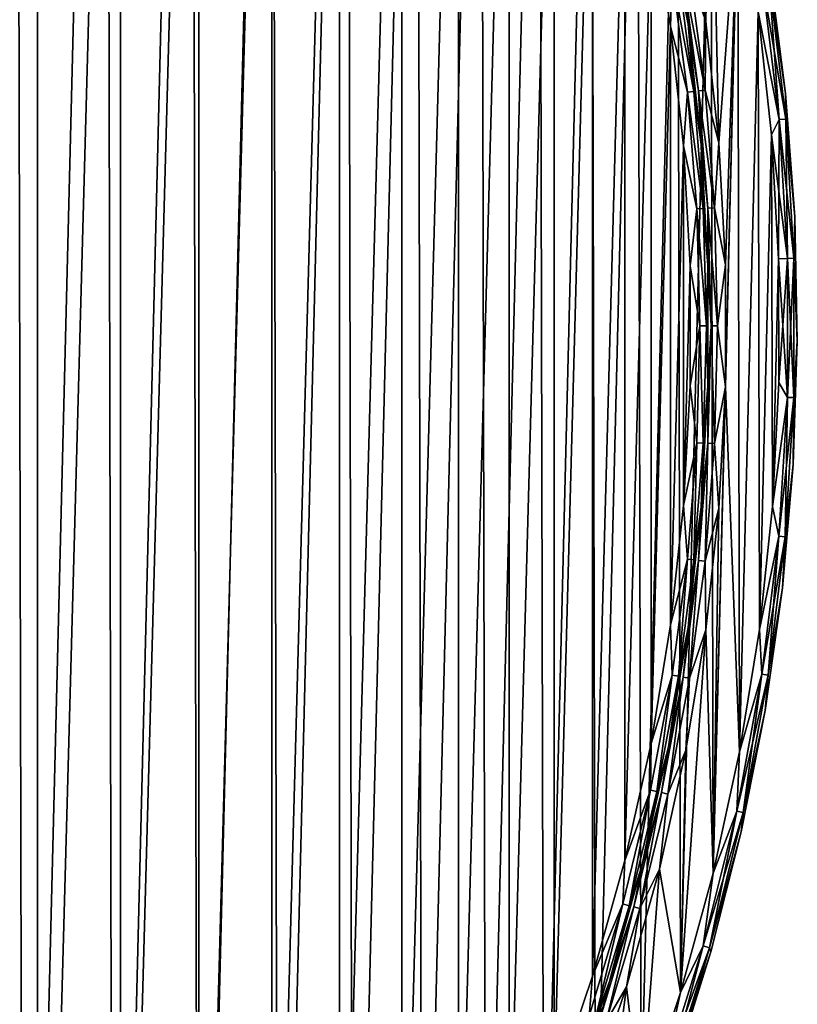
# Model space of a CAD drawing. Header units: millimetres. Extents: x -65 to 65, y -82 to 87.
# Tile 202 of 223: x 43 to 65, y 3 to 31. Entities that reach past the tile are written whole.
import ezdxf

# ---------------------------------------------------------------- set-up
doc = ezdxf.new("R2010")
doc.units = ezdxf.units.MM
doc.header["$LTSCALE"] = 101.851852
for name, color, linetype in [('811', 7, 'CONTINUOUS'), ('812', 7, 'CONTINUOUS'), ('947', 7, 'CONTINUOUS'), ('948', 7, 'CONTINUOUS'), ('949', 7, 'CONTINUOUS'), ('952', 7, 'CONTINUOUS'), ('953', 7, 'CONTINUOUS'), ('967', 7, 'CONTINUOUS'), ('968', 7, 'CONTINUOUS')]:
    doc.layers.add(name, color=color, linetype=linetype)

msp = doc.modelspace()

# ---------------------------------------------------------------- linework, layer by layer
at = {"layer": '811', "linetype": 'CONTINUOUS'}
for points in [[(61.853, 34.465, 75), (62.558, 38.208, 75), (62.414, 31.072, 75), (61.853, 34.465, 75)], [(62.414, 31.072, 75), (62.558, 38.208, 75), (62.789, 27.653, 75), (62.414, 31.072, 75)], [(62.558, 38.208, 75), (63.317, 34.797, 75), (62.789, 27.653, 75), (62.558, 38.208, 75)], [(62.789, 27.653, 75), (63.317, 34.797, 75), (62.977, 24.22, 75), (62.789, 27.653, 75)], [(63.317, 34.797, 75), (63.371, 10.484, 75), (62.977, 20.781, 75), (63.317, 34.797, 75)], [(62.977, 24.22, 75), (63.317, 34.797, 75), (62.977, 20.781, 75), (62.977, 24.22, 75)], [(63.89, 31.351, 75), (63.371, 10.484, 75), (63.317, 34.797, 75), (63.89, 31.351, 75)], [(63.929, 13.933, 75), (63.371, 10.484, 75), (63.89, 31.351, 75), (63.929, 13.933, 75)], [(64.275, 27.878, 75), (63.929, 13.933, 75), (63.89, 31.351, 75), (64.275, 27.878, 75)], [(64.299, 17.407, 75), (63.929, 13.933, 75), (64.275, 27.878, 75), (64.299, 17.407, 75)], [(64.472, 24.39, 75), (64.299, 17.407, 75), (64.275, 27.878, 75), (64.472, 24.39, 75)], [(64.48, 20.896, 75), (64.299, 17.407, 75), (64.472, 24.39, 75), (64.48, 20.896, 75)], [(63.371, 10.484, 75), (62.627, 7.07, 75), (62.977, 20.781, 75), (63.371, 10.484, 75)], [(62.977, 20.781, 75), (62.627, 7.07, 75), (62.789, 17.347, 75), (62.977, 20.781, 75)], [(62.789, 17.347, 75), (62.627, 7.07, 75), (62.414, 13.928, 75), (62.789, 17.347, 75)], [(62.627, 7.07, 75), (61.7, 3.701, 75), (62.414, 13.928, 75), (62.627, 7.07, 75)], [(62.414, 13.928, 75), (61.7, 3.701, 75), (61.853, 10.535, 75), (62.414, 13.928, 75)], [(61.853, 10.535, 75), (61.7, 3.701, 75), (61.108, 7.178, 75), (61.853, 10.535, 75)], [(61.108, 7.178, 75), (60.591, 0.388, 75), (60.181, 3.866, 75), (61.108, 7.178, 75)], [(61.7, 3.701, 75), (60.591, 0.388, 75), (61.108, 7.178, 75), (61.7, 3.701, 75)], [(60.181, 3.866, 75), (59.305, -2.86, 75), (59.075, 0.61, 75), (60.181, 3.866, 75)], [(60.591, 0.388, 75), (59.305, -2.86, 75), (60.181, 3.866, 75), (60.591, 0.388, 75)]]:
    msp.add_3dface(points, dxfattribs=at)
at = {"layer": '812', "linetype": 'CONTINUOUS'}
for points in [[(43.172, -25.421, 87.5), (42.959, 70.612, 87.5), (40.513, -27.689, 87.5), (43.172, -25.421, 87.5)], [(45.501, 68.216, 87.5), (42.959, 70.612, 87.5), (43.172, -25.421, 87.5), (45.501, 68.216, 87.5)], [(45.703, -23.013, 87.5), (45.501, 68.216, 87.5), (43.172, -25.421, 87.5), (45.703, -23.013, 87.5)], [(47.909, 65.685, 87.5), (45.501, 68.216, 87.5), (45.703, -23.013, 87.5), (47.909, 65.685, 87.5)], [(48.101, -20.472, 87.5), (47.909, 65.685, 87.5), (45.703, -23.013, 87.5), (48.101, -20.472, 87.5)], [(50.178, 63.027, 87.5), (47.909, 65.685, 87.5), (48.101, -20.472, 87.5), (50.178, 63.027, 87.5)], [(50.357, -17.804, 87.5), (50.178, 63.027, 87.5), (48.101, -20.472, 87.5), (50.357, -17.804, 87.5)], [(52.298, 60.251, 87.5), (50.178, 63.027, 87.5), (50.357, -17.804, 87.5), (52.298, 60.251, 87.5)], [(52.465, -15.018, 87.5), (52.298, 60.251, 87.5), (50.357, -17.804, 87.5), (52.465, -15.018, 87.5)], [(54.266, 57.364, 87.5), (52.298, 60.251, 87.5), (52.465, -15.018, 87.5), (54.266, 57.364, 87.5)], [(54.42, -12.122, 87.5), (54.266, 57.364, 87.5), (52.465, -15.018, 87.5), (54.42, -12.122, 87.5)], [(56.074, 54.374, 87.5), (54.266, 57.364, 87.5), (54.42, -12.122, 87.5), (56.074, 54.374, 87.5)], [(56.215, -9.125, 87.5), (56.074, 54.374, 87.5), (54.42, -12.122, 87.5), (56.215, -9.125, 87.5)], [(57.718, 51.291, 87.5), (56.074, 54.374, 87.5), (56.215, -9.125, 87.5), (57.718, 51.291, 87.5)], [(57.845, -6.034, 87.5), (57.718, 51.291, 87.5), (56.215, -9.125, 87.5), (57.845, -6.034, 87.5)], [(59.192, 48.123, 87.5), (57.718, 51.291, 87.5), (57.845, -6.034, 87.5), (59.192, 48.123, 87.5)], [(59.305, -2.86, 87.5), (59.192, 48.123, 87.5), (57.845, -6.034, 87.5), (59.305, -2.86, 87.5)], [(60.493, 44.881, 87.5), (59.192, 48.123, 87.5), (59.305, -2.86, 87.5), (60.493, 44.881, 87.5)], [(60.591, 0.388, 87.5), (60.493, 44.881, 87.5), (59.305, -2.86, 87.5), (60.591, 0.388, 87.5)], [(61.616, 41.572, 87.5), (60.493, 44.881, 87.5), (60.591, 0.388, 87.5), (61.616, 41.572, 87.5)], [(61.7, 3.701, 87.5), (61.616, 41.572, 87.5), (60.591, 0.388, 87.5), (61.7, 3.701, 87.5)], [(62.558, 38.208, 87.5), (61.616, 41.572, 87.5), (61.7, 3.701, 87.5), (62.558, 38.208, 87.5)], [(62.627, 7.07, 87.5), (62.558, 38.208, 87.5), (61.7, 3.701, 87.5), (62.627, 7.07, 87.5)], [(63.317, 34.797, 87.5), (62.558, 38.208, 87.5), (62.627, 7.07, 87.5), (63.317, 34.797, 87.5)], [(63.371, 10.484, 87.5), (63.317, 34.797, 87.5), (62.627, 7.07, 87.5), (63.371, 10.484, 87.5)], [(63.89, 31.351, 87.5), (63.317, 34.797, 87.5), (63.371, 10.484, 87.5), (63.89, 31.351, 87.5)], [(63.929, 13.933, 87.5), (63.89, 31.351, 87.5), (63.371, 10.484, 87.5), (63.929, 13.933, 87.5)], [(64.275, 27.878, 87.5), (63.89, 31.351, 87.5), (63.929, 13.933, 87.5), (64.275, 27.878, 87.5)], [(64.299, 17.407, 87.5), (64.275, 27.878, 87.5), (63.929, 13.933, 87.5), (64.299, 17.407, 87.5)], [(64.472, 24.39, 87.5), (64.275, 27.878, 87.5), (64.299, 17.407, 87.5), (64.472, 24.39, 87.5)], [(64.48, 20.896, 87.5), (64.472, 24.39, 87.5), (64.299, 17.407, 87.5), (64.48, 20.896, 87.5)]]:
    msp.add_3dface(points, dxfattribs=at)
at = {"layer": '947', "linetype": 'CONTINUOUS'}
for points in [[(43.567, 66.613, 85), (41.095, -23.925, 85), (41.095, 68.925, 85), (43.567, 66.613, 85)], [(43.567, -21.613, 85), (41.095, -23.925, 85), (43.567, 66.613, 85), (43.567, -21.613, 85)], [(45.909, 64.17, 85), (43.567, -21.613, 85), (43.567, 66.613, 85), (45.909, 64.17, 85)], [(45.909, -19.17, 85), (43.567, -21.613, 85), (45.909, 64.17, 85), (45.909, -19.17, 85)], [(48.114, 61.603, 85), (45.909, -19.17, 85), (45.909, 64.17, 85), (48.114, 61.603, 85)], [(48.114, -16.603, 85), (45.909, -19.17, 85), (48.114, 61.603, 85), (48.114, -16.603, 85)], [(50.176, 58.919, 85), (48.114, -16.603, 85), (48.114, 61.603, 85), (50.176, 58.919, 85)], [(50.176, -13.919, 85), (48.114, -16.603, 85), (50.176, 58.919, 85), (50.176, -13.919, 85)], [(52.089, 56.127, 85), (50.176, -13.919, 85), (50.176, 58.919, 85), (52.089, 56.127, 85)], [(52.089, -11.127, 85), (50.176, -13.919, 85), (52.089, 56.127, 85), (52.089, -11.127, 85)], [(53.846, 53.234, 85), (52.089, -11.127, 85), (52.089, 56.127, 85), (53.846, 53.234, 85)], [(53.846, -8.234, 85), (52.089, -11.127, 85), (53.846, 53.234, 85), (53.846, -8.234, 85)], [(55.443, 50.25, 85), (53.846, -8.234, 85), (53.846, 53.234, 85), (55.443, 50.25, 85)], [(55.443, -5.25, 85), (53.846, -8.234, 85), (55.443, 50.25, 85), (55.443, -5.25, 85)], [(56.875, 47.183, 85), (55.443, -5.25, 85), (55.443, 50.25, 85), (56.875, 47.183, 85)], [(56.875, -2.183, 85), (55.443, -5.25, 85), (56.875, 47.183, 85), (56.875, -2.183, 85)], [(58.137, 44.043, 85), (56.875, -2.183, 85), (56.875, 47.183, 85), (58.137, 44.043, 85)], [(58.137, 0.957, 85), (56.875, -2.183, 85), (58.137, 44.043, 85), (58.137, 0.957, 85)], [(59.226, 40.838, 85), (58.137, 0.957, 85), (58.137, 44.043, 85), (59.226, 40.838, 85)], [(59.226, 4.162, 85), (58.137, 0.957, 85), (59.226, 40.838, 85), (59.226, 4.162, 85)], [(60.138, 37.579, 85), (59.226, 4.162, 85), (59.226, 40.838, 85), (60.138, 37.579, 85)], [(60.138, 7.421, 85), (59.226, 4.162, 85), (60.138, 37.579, 85), (60.138, 7.421, 85)], [(60.872, 34.275, 85), (60.138, 7.421, 85), (60.138, 37.579, 85), (60.872, 34.275, 85)], [(60.872, 10.725, 85), (60.138, 7.421, 85), (60.872, 34.275, 85), (60.872, 10.725, 85)], [(61.423, 30.936, 85), (60.872, 10.725, 85), (60.872, 34.275, 85), (61.423, 30.936, 85)], [(61.423, 14.064, 85), (60.872, 10.725, 85), (61.423, 30.936, 85), (61.423, 14.064, 85)], [(61.792, 27.572, 85), (61.423, 14.064, 85), (61.423, 30.936, 85), (61.792, 27.572, 85)], [(61.792, 17.428, 85), (61.423, 14.064, 85), (61.792, 27.572, 85), (61.792, 17.428, 85)], [(61.977, 24.192, 85), (61.792, 17.428, 85), (61.792, 27.572, 85), (61.977, 24.192, 85)], [(61.977, 20.808, 85), (61.792, 17.428, 85), (61.977, 24.192, 85), (61.977, 20.808, 85)]]:
    msp.add_3dface(points, dxfattribs=at)
at = {"layer": '948', "linetype": 'CONTINUOUS'}
for points in [[(64.225, 32.51, 87), (64.669, 29.048, 87), (64.225, 32.51, 75.5), (64.225, 32.51, 87)], [(64.225, 32.51, 75.5), (64.669, 29.048, 87), (64.669, 29.048, 75.5), (64.225, 32.51, 75.5)], [(64.669, 29.048, 87), (64.928, 25.567, 87), (64.669, 29.048, 75.5), (64.669, 29.048, 87)], [(64.669, 29.048, 75.5), (64.928, 25.567, 87), (64.928, 25.567, 75.5), (64.669, 29.048, 75.5)], [(64.928, 25.567, 87), (64.999, 22.078, 87), (64.928, 25.567, 75.5), (64.928, 25.567, 87)], [(64.928, 25.567, 75.5), (64.999, 22.078, 87), (64.999, 22.078, 75.5), (64.928, 25.567, 75.5)], [(64.999, 22.078, 87), (64.882, 18.589, 87), (64.999, 22.078, 75.5), (64.999, 22.078, 87)], [(64.999, 22.078, 75.5), (64.882, 18.589, 87), (64.882, 18.589, 75.5), (64.999, 22.078, 75.5)], [(64.882, 18.589, 87), (64.579, 15.112, 87), (64.882, 18.589, 75.5), (64.882, 18.589, 87)], [(64.882, 18.589, 75.5), (64.579, 15.112, 87), (64.579, 15.112, 75.5), (64.882, 18.589, 75.5)], [(64.579, 15.112, 87), (64.089, 11.656, 87), (64.579, 15.112, 75.5), (64.579, 15.112, 87)], [(64.579, 15.112, 75.5), (64.089, 11.656, 87), (64.089, 11.656, 75.5), (64.579, 15.112, 75.5)], [(64.089, 11.656, 87), (63.415, 8.232, 87), (64.089, 11.656, 75.5), (64.089, 11.656, 87)], [(64.089, 11.656, 75.5), (63.415, 8.232, 87), (63.415, 8.232, 75.5), (64.089, 11.656, 75.5)], [(63.415, 8.232, 87), (62.557, 4.848, 87), (63.415, 8.232, 75.5), (63.415, 8.232, 87)], [(63.415, 8.232, 75.5), (62.557, 4.848, 87), (62.557, 4.848, 75.5), (63.415, 8.232, 75.5)], [(62.557, 4.848, 87), (61.52, 1.516, 87), (62.557, 4.848, 75.5), (62.557, 4.848, 87)], [(62.557, 4.848, 75.5), (61.52, 1.516, 87), (61.52, 1.516, 75.5), (62.557, 4.848, 75.5)]]:
    msp.add_3dface(points, dxfattribs=at)
at = {"layer": '949', "linetype": 'CONTINUOUS'}
for points in [[(61.919, 31.004, 84.5), (61.362, 34.37, 84.5), (61.919, 31.004, 75.5), (61.919, 31.004, 84.5)], [(61.919, 31.004, 75.5), (61.362, 34.37, 84.5), (61.362, 34.37, 75.5), (61.919, 31.004, 75.5)], [(62.291, 27.613, 84.5), (61.919, 31.004, 84.5), (62.291, 27.613, 75.5), (62.291, 27.613, 84.5)], [(62.291, 27.613, 75.5), (61.919, 31.004, 84.5), (61.919, 31.004, 75.5), (62.291, 27.613, 75.5)], [(62.477, 24.206, 84.5), (62.291, 27.613, 84.5), (62.477, 24.206, 75.5), (62.477, 24.206, 84.5)], [(62.477, 24.206, 75.5), (62.291, 27.613, 84.5), (62.291, 27.613, 75.5), (62.477, 24.206, 75.5)], [(62.477, 20.794, 84.5), (62.477, 24.206, 84.5), (62.477, 20.794, 75.5), (62.477, 20.794, 84.5)], [(62.477, 20.794, 75.5), (62.477, 24.206, 84.5), (62.477, 24.206, 75.5), (62.477, 20.794, 75.5)], [(62.291, 17.387, 84.5), (62.477, 20.794, 84.5), (62.291, 17.387, 75.5), (62.291, 17.387, 84.5)], [(62.291, 17.387, 75.5), (62.477, 20.794, 84.5), (62.477, 20.794, 75.5), (62.291, 17.387, 75.5)], [(61.919, 13.996, 84.5), (62.291, 17.387, 84.5), (61.919, 13.996, 75.5), (61.919, 13.996, 84.5)], [(61.919, 13.996, 75.5), (62.291, 17.387, 84.5), (62.291, 17.387, 75.5), (61.919, 13.996, 75.5)], [(61.362, 10.63, 84.5), (61.919, 13.996, 84.5), (61.362, 10.63, 75.5), (61.362, 10.63, 84.5)], [(61.362, 10.63, 75.5), (61.919, 13.996, 84.5), (61.919, 13.996, 75.5), (61.362, 10.63, 75.5)], [(60.623, 7.299, 84.5), (61.362, 10.63, 84.5), (60.623, 7.299, 75.5), (60.623, 7.299, 84.5)], [(60.623, 7.299, 75.5), (61.362, 10.63, 84.5), (61.362, 10.63, 75.5), (60.623, 7.299, 75.5)], [(59.703, 4.014, 84.5), (60.623, 7.299, 84.5), (59.703, 4.014, 75.5), (59.703, 4.014, 84.5)], [(59.703, 4.014, 75.5), (60.623, 7.299, 84.5), (60.623, 7.299, 75.5), (59.703, 4.014, 75.5)], [(58.606, 0.783, 84.5), (59.703, 4.014, 84.5), (58.606, 0.783, 75.5), (58.606, 0.783, 84.5)], [(58.606, 0.783, 75.5), (59.703, 4.014, 84.5), (59.703, 4.014, 75.5), (58.606, 0.783, 75.5)]]:
    msp.add_3dface(points, dxfattribs=at)
at = {"layer": '952', "linetype": 'CONTINUOUS'}
for points in [[(64.669, 29.048, 87), (64.225, 32.51, 87), (64.2, 32.229, 87.25), (64.669, 29.048, 87)], [(64.019, 32.202, 87.433), (63.89, 31.351, 87.5), (64.489, 28.31, 87.433), (64.019, 32.202, 87.433)], [(64.019, 32.202, 87.433), (64.489, 28.31, 87.433), (64.2, 32.229, 87.25), (64.019, 32.202, 87.433)], [(64.669, 29.048, 87), (64.2, 32.229, 87.25), (64.671, 28.327, 87.25), (64.669, 29.048, 87)], [(64.2, 32.229, 87.25), (64.489, 28.31, 87.433), (64.671, 28.327, 87.25), (64.2, 32.229, 87.25)], [(63.89, 31.351, 87.5), (64.275, 27.878, 87.5), (64.489, 28.31, 87.433), (63.89, 31.351, 87.5)], [(64.928, 25.567, 87), (64.669, 29.048, 87), (64.671, 28.327, 87.25), (64.928, 25.567, 87)], [(64.489, 28.31, 87.433), (64.722, 24.397, 87.433), (64.671, 28.327, 87.25), (64.489, 28.31, 87.433)], [(64.928, 25.567, 87), (64.671, 28.327, 87.25), (64.905, 24.403, 87.25), (64.928, 25.567, 87)], [(64.671, 28.327, 87.25), (64.722, 24.397, 87.433), (64.905, 24.403, 87.25), (64.671, 28.327, 87.25)], [(64.275, 27.878, 87.5), (64.472, 24.39, 87.5), (64.489, 28.31, 87.433), (64.275, 27.878, 87.5)], [(64.489, 28.31, 87.433), (64.472, 24.39, 87.5), (64.722, 24.397, 87.433), (64.489, 28.31, 87.433)], [(64.999, 22.078, 87), (64.928, 25.567, 87), (64.905, 24.403, 87.25), (64.999, 22.078, 87)], [(64.472, 24.39, 87.5), (64.48, 20.896, 87.5), (64.722, 24.397, 87.433), (64.472, 24.39, 87.5)], [(64.722, 24.397, 87.433), (64.48, 20.896, 87.5), (64.718, 20.477, 87.433), (64.722, 24.397, 87.433)], [(64.722, 24.397, 87.433), (64.718, 20.477, 87.433), (64.905, 24.403, 87.25), (64.722, 24.397, 87.433)], [(64.905, 24.403, 87.25), (64.718, 20.477, 87.433), (64.901, 20.472, 87.25), (64.905, 24.403, 87.25)], [(64.999, 22.078, 87), (64.905, 24.403, 87.25), (64.901, 20.472, 87.25), (64.999, 22.078, 87)], [(64.882, 18.589, 87), (64.999, 22.078, 87), (64.901, 20.472, 87.25), (64.882, 18.589, 87)], [(64.48, 20.896, 87.5), (64.299, 17.407, 87.5), (64.718, 20.477, 87.433), (64.48, 20.896, 87.5)], [(64.718, 20.477, 87.433), (64.299, 17.407, 87.5), (64.477, 16.565, 87.433), (64.718, 20.477, 87.433)], [(64.718, 20.477, 87.433), (64.477, 16.565, 87.433), (64.901, 20.472, 87.25), (64.718, 20.477, 87.433)], [(64.901, 20.472, 87.25), (64.477, 16.565, 87.433), (64.66, 16.548, 87.25), (64.901, 20.472, 87.25)], [(64.882, 18.589, 87), (64.901, 20.472, 87.25), (64.66, 16.548, 87.25), (64.882, 18.589, 87)], [(64.579, 15.112, 87), (64.882, 18.589, 87), (64.66, 16.548, 87.25), (64.579, 15.112, 87)], [(64.299, 17.407, 87.5), (63.929, 13.933, 87.5), (64.477, 16.565, 87.433), (64.299, 17.407, 87.5)], [(64.477, 16.565, 87.433), (63.929, 13.933, 87.5), (64, 12.674, 87.433), (64.477, 16.565, 87.433)], [(64.477, 16.565, 87.433), (64, 12.674, 87.433), (64.66, 16.548, 87.25), (64.477, 16.565, 87.433)], [(64.66, 16.548, 87.25), (64, 12.674, 87.433), (64.181, 12.646, 87.25), (64.66, 16.548, 87.25)], [(64.579, 15.112, 87), (64.66, 16.548, 87.25), (64.181, 12.646, 87.25), (64.579, 15.112, 87)], [(64.089, 11.656, 87), (64.579, 15.112, 87), (64.181, 12.646, 87.25), (64.089, 11.656, 87)], [(63.929, 13.933, 87.5), (63.371, 10.484, 87.5), (64, 12.674, 87.433), (63.929, 13.933, 87.5)], [(64, 12.674, 87.433), (63.371, 10.484, 87.5), (63.288, 8.819, 87.433), (64, 12.674, 87.433)], [(64, 12.674, 87.433), (63.288, 8.819, 87.433), (64.181, 12.646, 87.25), (64, 12.674, 87.433)], [(64.181, 12.646, 87.25), (63.288, 8.819, 87.433), (63.467, 8.781, 87.25), (64.181, 12.646, 87.25)], [(64.089, 11.656, 87), (64.181, 12.646, 87.25), (63.467, 8.781, 87.25), (64.089, 11.656, 87)], [(63.415, 8.232, 87), (64.089, 11.656, 87), (63.467, 8.781, 87.25), (63.415, 8.232, 87)], [(63.371, 10.484, 87.5), (62.627, 7.07, 87.5), (63.288, 8.819, 87.433), (63.371, 10.484, 87.5)], [(63.288, 8.819, 87.433), (62.627, 7.07, 87.5), (62.344, 5.015, 87.433), (63.288, 8.819, 87.433)], [(63.288, 8.819, 87.433), (62.344, 5.015, 87.433), (63.467, 8.781, 87.25), (63.288, 8.819, 87.433)], [(63.467, 8.781, 87.25), (62.344, 5.015, 87.433), (62.521, 4.965, 87.25), (63.467, 8.781, 87.25)], [(63.415, 8.232, 87), (63.467, 8.781, 87.25), (62.521, 4.965, 87.25), (63.415, 8.232, 87)], [(62.557, 4.848, 87), (63.415, 8.232, 87), (62.521, 4.965, 87.25), (62.557, 4.848, 87)], [(62.627, 7.07, 87.5), (61.7, 3.701, 87.5), (62.344, 5.015, 87.433), (62.627, 7.07, 87.5)], [(62.344, 5.015, 87.433), (61.7, 3.701, 87.5), (61.172, 1.274, 87.433), (62.344, 5.015, 87.433)], [(62.344, 5.015, 87.433), (61.172, 1.274, 87.433), (62.521, 4.965, 87.25), (62.344, 5.015, 87.433)], [(62.521, 4.965, 87.25), (61.172, 1.274, 87.433), (61.345, 1.214, 87.25), (62.521, 4.965, 87.25)], [(62.557, 4.848, 87), (62.521, 4.965, 87.25), (61.345, 1.214, 87.25), (62.557, 4.848, 87)], [(61.52, 1.516, 87), (62.557, 4.848, 87), (61.345, 1.214, 87.25), (61.52, 1.516, 87)], [(61.7, 3.701, 87.5), (60.591, 0.388, 87.5), (61.172, 1.274, 87.433), (61.7, 3.701, 87.5)]]:
    msp.add_3dface(points, dxfattribs=at)
at = {"layer": '953', "linetype": 'CONTINUOUS'}
for points in [[(64.225, 32.51, 75.5), (64.669, 29.048, 75.5), (64.2, 32.229, 75.25), (64.225, 32.51, 75.5)], [(63.89, 31.351, 75), (64.019, 32.202, 75.067), (64.489, 28.31, 75.067), (63.89, 31.351, 75)], [(64.2, 32.229, 75.25), (64.671, 28.327, 75.25), (64.019, 32.202, 75.067), (64.2, 32.229, 75.25)], [(64.019, 32.202, 75.067), (64.671, 28.327, 75.25), (64.489, 28.31, 75.067), (64.019, 32.202, 75.067)], [(64.2, 32.229, 75.25), (64.669, 29.048, 75.5), (64.671, 28.327, 75.25), (64.2, 32.229, 75.25)], [(64.275, 27.878, 75), (63.89, 31.351, 75), (64.489, 28.31, 75.067), (64.275, 27.878, 75)], [(64.669, 29.048, 75.5), (64.928, 25.567, 75.5), (64.671, 28.327, 75.25), (64.669, 29.048, 75.5)], [(64.671, 28.327, 75.25), (64.905, 24.403, 75.25), (64.489, 28.31, 75.067), (64.671, 28.327, 75.25)], [(64.671, 28.327, 75.25), (64.928, 25.567, 75.5), (64.905, 24.403, 75.25), (64.671, 28.327, 75.25)], [(64.275, 27.878, 75), (64.489, 28.31, 75.067), (64.722, 24.397, 75.067), (64.275, 27.878, 75)], [(64.489, 28.31, 75.067), (64.905, 24.403, 75.25), (64.722, 24.397, 75.067), (64.489, 28.31, 75.067)], [(64.472, 24.39, 75), (64.275, 27.878, 75), (64.722, 24.397, 75.067), (64.472, 24.39, 75)], [(64.928, 25.567, 75.5), (64.999, 22.078, 75.5), (64.905, 24.403, 75.25), (64.928, 25.567, 75.5)], [(64.472, 24.39, 75), (64.722, 24.397, 75.067), (64.718, 20.477, 75.067), (64.472, 24.39, 75)], [(64.48, 20.896, 75), (64.472, 24.39, 75), (64.718, 20.477, 75.067), (64.48, 20.896, 75)], [(64.722, 24.397, 75.067), (64.901, 20.472, 75.25), (64.718, 20.477, 75.067), (64.722, 24.397, 75.067)], [(64.905, 24.403, 75.25), (64.901, 20.472, 75.25), (64.722, 24.397, 75.067), (64.905, 24.403, 75.25)], [(64.905, 24.403, 75.25), (64.999, 22.078, 75.5), (64.901, 20.472, 75.25), (64.905, 24.403, 75.25)], [(64.999, 22.078, 75.5), (64.882, 18.589, 75.5), (64.901, 20.472, 75.25), (64.999, 22.078, 75.5)], [(64.299, 17.407, 75), (64.48, 20.896, 75), (64.718, 20.477, 75.067), (64.299, 17.407, 75)], [(64.299, 17.407, 75), (64.718, 20.477, 75.067), (64.477, 16.565, 75.067), (64.299, 17.407, 75)], [(64.718, 20.477, 75.067), (64.66, 16.548, 75.25), (64.477, 16.565, 75.067), (64.718, 20.477, 75.067)], [(64.901, 20.472, 75.25), (64.66, 16.548, 75.25), (64.718, 20.477, 75.067), (64.901, 20.472, 75.25)], [(64.901, 20.472, 75.25), (64.882, 18.589, 75.5), (64.66, 16.548, 75.25), (64.901, 20.472, 75.25)], [(64.882, 18.589, 75.5), (64.579, 15.112, 75.5), (64.66, 16.548, 75.25), (64.882, 18.589, 75.5)], [(63.929, 13.933, 75), (64.299, 17.407, 75), (64.477, 16.565, 75.067), (63.929, 13.933, 75)], [(63.929, 13.933, 75), (64.477, 16.565, 75.067), (64, 12.674, 75.067), (63.929, 13.933, 75)], [(64.477, 16.565, 75.067), (64.181, 12.646, 75.25), (64, 12.674, 75.067), (64.477, 16.565, 75.067)], [(64.66, 16.548, 75.25), (64.181, 12.646, 75.25), (64.477, 16.565, 75.067), (64.66, 16.548, 75.25)], [(64.66, 16.548, 75.25), (64.579, 15.112, 75.5), (64.181, 12.646, 75.25), (64.66, 16.548, 75.25)], [(64.579, 15.112, 75.5), (64.089, 11.656, 75.5), (64.181, 12.646, 75.25), (64.579, 15.112, 75.5)], [(63.371, 10.484, 75), (63.929, 13.933, 75), (64, 12.674, 75.067), (63.371, 10.484, 75)], [(63.371, 10.484, 75), (64, 12.674, 75.067), (63.288, 8.819, 75.067), (63.371, 10.484, 75)], [(64, 12.674, 75.067), (63.467, 8.781, 75.25), (63.288, 8.819, 75.067), (64, 12.674, 75.067)], [(64.181, 12.646, 75.25), (63.467, 8.781, 75.25), (64, 12.674, 75.067), (64.181, 12.646, 75.25)], [(64.181, 12.646, 75.25), (64.089, 11.656, 75.5), (63.467, 8.781, 75.25), (64.181, 12.646, 75.25)], [(64.089, 11.656, 75.5), (63.415, 8.232, 75.5), (63.467, 8.781, 75.25), (64.089, 11.656, 75.5)], [(62.627, 7.07, 75), (63.371, 10.484, 75), (63.288, 8.819, 75.067), (62.627, 7.07, 75)], [(62.627, 7.07, 75), (63.288, 8.819, 75.067), (62.344, 5.015, 75.067), (62.627, 7.07, 75)], [(63.288, 8.819, 75.067), (62.521, 4.965, 75.25), (62.344, 5.015, 75.067), (63.288, 8.819, 75.067)], [(63.467, 8.781, 75.25), (62.521, 4.965, 75.25), (63.288, 8.819, 75.067), (63.467, 8.781, 75.25)], [(63.467, 8.781, 75.25), (63.415, 8.232, 75.5), (62.521, 4.965, 75.25), (63.467, 8.781, 75.25)], [(63.415, 8.232, 75.5), (62.557, 4.848, 75.5), (62.521, 4.965, 75.25), (63.415, 8.232, 75.5)], [(61.7, 3.701, 75), (62.627, 7.07, 75), (62.344, 5.015, 75.067), (61.7, 3.701, 75)], [(61.7, 3.701, 75), (62.344, 5.015, 75.067), (61.172, 1.274, 75.067), (61.7, 3.701, 75)], [(62.344, 5.015, 75.067), (61.345, 1.214, 75.25), (61.172, 1.274, 75.067), (62.344, 5.015, 75.067)], [(62.521, 4.965, 75.25), (61.345, 1.214, 75.25), (62.344, 5.015, 75.067), (62.521, 4.965, 75.25)], [(62.521, 4.965, 75.25), (61.52, 1.516, 75.5), (61.345, 1.214, 75.25), (62.521, 4.965, 75.25)], [(62.557, 4.848, 75.5), (61.52, 1.516, 75.5), (62.521, 4.965, 75.25), (62.557, 4.848, 75.5)], [(60.591, 0.388, 75), (61.7, 3.701, 75), (61.172, 1.274, 75.067), (60.591, 0.388, 75)]]:
    msp.add_3dface(points, dxfattribs=at)
at = {"layer": '967', "linetype": 'CONTINUOUS'}
for points in [[(61.423, 30.936, 85), (60.872, 34.275, 85), (61.465, 32.354, 84.933), (61.423, 30.936, 85)], [(61.362, 34.37, 84.5), (61.919, 31.004, 84.5), (61.646, 32.383, 84.75), (61.362, 34.37, 84.5)], [(61.901, 29.085, 84.933), (61.423, 30.936, 85), (61.465, 32.354, 84.933), (61.901, 29.085, 84.933)], [(62.083, 29.104, 84.75), (61.465, 32.354, 84.933), (61.646, 32.383, 84.75), (62.083, 29.104, 84.75)], [(61.901, 29.085, 84.933), (61.465, 32.354, 84.933), (62.083, 29.104, 84.75), (61.901, 29.085, 84.933)], [(61.919, 31.004, 84.5), (62.083, 29.104, 84.75), (61.646, 32.383, 84.75), (61.919, 31.004, 84.5)], [(61.792, 27.572, 85), (61.423, 30.936, 85), (61.901, 29.085, 84.933), (61.792, 27.572, 85)], [(61.919, 31.004, 84.5), (62.291, 27.613, 84.5), (62.083, 29.104, 84.75), (61.919, 31.004, 84.5)], [(62.163, 25.797, 84.933), (61.792, 27.572, 85), (61.901, 29.085, 84.933), (62.163, 25.797, 84.933)], [(62.346, 25.807, 84.75), (61.901, 29.085, 84.933), (62.083, 29.104, 84.75), (62.346, 25.807, 84.75)], [(62.163, 25.797, 84.933), (61.901, 29.085, 84.933), (62.346, 25.807, 84.75), (62.163, 25.797, 84.933)], [(62.291, 27.613, 84.5), (62.346, 25.807, 84.75), (62.083, 29.104, 84.75), (62.291, 27.613, 84.5)], [(61.977, 24.192, 85), (61.792, 27.572, 85), (62.163, 25.797, 84.933), (61.977, 24.192, 85)], [(62.291, 27.613, 84.5), (62.477, 24.206, 84.5), (62.346, 25.807, 84.75), (62.291, 27.613, 84.5)], [(62.25, 22.5, 84.933), (61.977, 24.192, 85), (62.163, 25.797, 84.933), (62.25, 22.5, 84.933)], [(62.433, 22.5, 84.75), (62.163, 25.797, 84.933), (62.346, 25.807, 84.75), (62.433, 22.5, 84.75)], [(62.25, 22.5, 84.933), (62.163, 25.797, 84.933), (62.433, 22.5, 84.75), (62.25, 22.5, 84.933)], [(62.477, 24.206, 84.5), (62.433, 22.5, 84.75), (62.346, 25.807, 84.75), (62.477, 24.206, 84.5)], [(61.977, 20.808, 85), (61.977, 24.192, 85), (62.25, 22.5, 84.933), (61.977, 20.808, 85)], [(62.477, 24.206, 84.5), (62.477, 20.794, 84.5), (62.433, 22.5, 84.75), (62.477, 24.206, 84.5)], [(62.163, 19.203, 84.933), (61.977, 20.808, 85), (62.25, 22.5, 84.933), (62.163, 19.203, 84.933)], [(62.163, 19.203, 84.933), (62.25, 22.5, 84.933), (62.346, 19.193, 84.75), (62.163, 19.203, 84.933)], [(62.346, 19.193, 84.75), (62.25, 22.5, 84.933), (62.433, 22.5, 84.75), (62.346, 19.193, 84.75)], [(62.477, 20.794, 84.5), (62.346, 19.193, 84.75), (62.433, 22.5, 84.75), (62.477, 20.794, 84.5)], [(61.792, 17.428, 85), (61.977, 20.808, 85), (62.163, 19.203, 84.933), (61.792, 17.428, 85)], [(62.477, 20.794, 84.5), (62.291, 17.387, 84.5), (62.346, 19.193, 84.75), (62.477, 20.794, 84.5)], [(61.901, 15.915, 84.933), (61.792, 17.428, 85), (62.163, 19.203, 84.933), (61.901, 15.915, 84.933)], [(61.901, 15.915, 84.933), (62.163, 19.203, 84.933), (62.083, 15.896, 84.75), (61.901, 15.915, 84.933)], [(62.083, 15.896, 84.75), (62.163, 19.203, 84.933), (62.346, 19.193, 84.75), (62.083, 15.896, 84.75)], [(62.291, 17.387, 84.5), (62.083, 15.896, 84.75), (62.346, 19.193, 84.75), (62.291, 17.387, 84.5)], [(61.423, 14.064, 85), (61.792, 17.428, 85), (61.901, 15.915, 84.933), (61.423, 14.064, 85)], [(62.291, 17.387, 84.5), (61.919, 13.996, 84.5), (62.083, 15.896, 84.75), (62.291, 17.387, 84.5)], [(61.465, 12.646, 84.933), (61.423, 14.064, 85), (61.901, 15.915, 84.933), (61.465, 12.646, 84.933)], [(61.465, 12.646, 84.933), (61.901, 15.915, 84.933), (61.646, 12.617, 84.75), (61.465, 12.646, 84.933)], [(61.646, 12.617, 84.75), (61.901, 15.915, 84.933), (62.083, 15.896, 84.75), (61.646, 12.617, 84.75)], [(61.919, 13.996, 84.5), (61.646, 12.617, 84.75), (62.083, 15.896, 84.75), (61.919, 13.996, 84.5)], [(60.872, 10.725, 85), (61.423, 14.064, 85), (61.465, 12.646, 84.933), (60.872, 10.725, 85)], [(61.919, 13.996, 84.5), (61.362, 10.63, 84.5), (61.646, 12.617, 84.75), (61.919, 13.996, 84.5)], [(60.857, 9.404, 84.933), (60.872, 10.725, 85), (61.465, 12.646, 84.933), (60.857, 9.404, 84.933)], [(60.857, 9.404, 84.933), (61.465, 12.646, 84.933), (61.036, 9.366, 84.75), (60.857, 9.404, 84.933)], [(61.036, 9.366, 84.75), (61.465, 12.646, 84.933), (61.646, 12.617, 84.75), (61.036, 9.366, 84.75)], [(61.362, 10.63, 84.5), (61.036, 9.366, 84.75), (61.646, 12.617, 84.75), (61.362, 10.63, 84.5)], [(60.138, 7.421, 85), (60.872, 10.725, 85), (60.857, 9.404, 84.933), (60.138, 7.421, 85)], [(61.362, 10.63, 84.5), (60.623, 7.299, 84.5), (61.036, 9.366, 84.75), (61.362, 10.63, 84.5)], [(60.078, 6.199, 84.933), (60.138, 7.421, 85), (60.857, 9.404, 84.933), (60.078, 6.199, 84.933)], [(60.078, 6.199, 84.933), (60.857, 9.404, 84.933), (60.255, 6.151, 84.75), (60.078, 6.199, 84.933)], [(60.255, 6.151, 84.75), (60.857, 9.404, 84.933), (61.036, 9.366, 84.75), (60.255, 6.151, 84.75)], [(60.623, 7.299, 84.5), (60.255, 6.151, 84.75), (61.036, 9.366, 84.75), (60.623, 7.299, 84.5)], [(59.226, 4.162, 85), (60.138, 7.421, 85), (60.078, 6.199, 84.933), (59.226, 4.162, 85)], [(60.623, 7.299, 84.5), (59.703, 4.014, 84.5), (60.255, 6.151, 84.75), (60.623, 7.299, 84.5)], [(59.13, 3.04, 84.933), (59.226, 4.162, 85), (60.078, 6.199, 84.933), (59.13, 3.04, 84.933)], [(59.13, 3.04, 84.933), (60.078, 6.199, 84.933), (59.304, 2.983, 84.75), (59.13, 3.04, 84.933)], [(59.304, 2.983, 84.75), (60.078, 6.199, 84.933), (60.255, 6.151, 84.75), (59.304, 2.983, 84.75)], [(59.703, 4.014, 84.5), (59.304, 2.983, 84.75), (60.255, 6.151, 84.75), (59.703, 4.014, 84.5)], [(58.137, 0.957, 85), (59.226, 4.162, 85), (59.13, 3.04, 84.933), (58.137, 0.957, 85)], [(59.703, 4.014, 84.5), (58.606, 0.783, 84.5), (59.304, 2.983, 84.75), (59.703, 4.014, 84.5)]]:
    msp.add_3dface(points, dxfattribs=at)
at = {"layer": '968', "linetype": 'CONTINUOUS'}
for points in [[(61.853, 34.465, 75), (62.414, 31.072, 75), (61.959, 32.433, 75.067), (61.853, 34.465, 75)], [(61.919, 31.004, 75.5), (61.362, 34.37, 75.5), (61.778, 32.404, 75.25), (61.919, 31.004, 75.5)], [(62.398, 29.138, 75.067), (61.778, 32.404, 75.25), (61.959, 32.433, 75.067), (62.398, 29.138, 75.067)], [(62.216, 29.118, 75.25), (61.919, 31.004, 75.5), (61.778, 32.404, 75.25), (62.216, 29.118, 75.25)], [(62.216, 29.118, 75.25), (61.778, 32.404, 75.25), (62.398, 29.138, 75.067), (62.216, 29.118, 75.25)], [(62.414, 31.072, 75), (62.398, 29.138, 75.067), (61.959, 32.433, 75.067), (62.414, 31.072, 75)], [(62.291, 27.613, 75.5), (61.919, 31.004, 75.5), (62.216, 29.118, 75.25), (62.291, 27.613, 75.5)], [(62.414, 31.072, 75), (62.789, 27.653, 75), (62.398, 29.138, 75.067), (62.414, 31.072, 75)], [(62.662, 25.824, 75.067), (62.216, 29.118, 75.25), (62.398, 29.138, 75.067), (62.662, 25.824, 75.067)], [(62.479, 25.814, 75.25), (62.291, 27.613, 75.5), (62.216, 29.118, 75.25), (62.479, 25.814, 75.25)], [(62.479, 25.814, 75.25), (62.216, 29.118, 75.25), (62.662, 25.824, 75.067), (62.479, 25.814, 75.25)], [(62.789, 27.653, 75), (62.662, 25.824, 75.067), (62.398, 29.138, 75.067), (62.789, 27.653, 75)], [(62.477, 24.206, 75.5), (62.291, 27.613, 75.5), (62.479, 25.814, 75.25), (62.477, 24.206, 75.5)], [(62.789, 27.653, 75), (62.977, 24.22, 75), (62.662, 25.824, 75.067), (62.789, 27.653, 75)], [(62.567, 22.5, 75.25), (62.477, 24.206, 75.5), (62.479, 25.814, 75.25), (62.567, 22.5, 75.25)], [(62.75, 22.5, 75.067), (62.479, 25.814, 75.25), (62.662, 25.824, 75.067), (62.75, 22.5, 75.067)], [(62.567, 22.5, 75.25), (62.479, 25.814, 75.25), (62.75, 22.5, 75.067), (62.567, 22.5, 75.25)], [(62.977, 24.22, 75), (62.75, 22.5, 75.067), (62.662, 25.824, 75.067), (62.977, 24.22, 75)], [(62.477, 20.794, 75.5), (62.477, 24.206, 75.5), (62.567, 22.5, 75.25), (62.477, 20.794, 75.5)], [(62.977, 24.22, 75), (62.977, 20.781, 75), (62.75, 22.5, 75.067), (62.977, 24.22, 75)], [(62.479, 19.186, 75.25), (62.477, 20.794, 75.5), (62.567, 22.5, 75.25), (62.479, 19.186, 75.25)], [(62.479, 19.186, 75.25), (62.567, 22.5, 75.25), (62.662, 19.176, 75.067), (62.479, 19.186, 75.25)], [(62.662, 19.176, 75.067), (62.567, 22.5, 75.25), (62.75, 22.5, 75.067), (62.662, 19.176, 75.067)], [(62.977, 20.781, 75), (62.662, 19.176, 75.067), (62.75, 22.5, 75.067), (62.977, 20.781, 75)], [(62.291, 17.387, 75.5), (62.477, 20.794, 75.5), (62.479, 19.186, 75.25), (62.291, 17.387, 75.5)], [(62.977, 20.781, 75), (62.789, 17.347, 75), (62.662, 19.176, 75.067), (62.977, 20.781, 75)], [(62.216, 15.882, 75.25), (62.291, 17.387, 75.5), (62.479, 19.186, 75.25), (62.216, 15.882, 75.25)], [(62.216, 15.882, 75.25), (62.479, 19.186, 75.25), (62.398, 15.862, 75.067), (62.216, 15.882, 75.25)], [(62.398, 15.862, 75.067), (62.479, 19.186, 75.25), (62.662, 19.176, 75.067), (62.398, 15.862, 75.067)], [(62.789, 17.347, 75), (62.398, 15.862, 75.067), (62.662, 19.176, 75.067), (62.789, 17.347, 75)], [(61.919, 13.996, 75.5), (62.291, 17.387, 75.5), (62.216, 15.882, 75.25), (61.919, 13.996, 75.5)], [(62.789, 17.347, 75), (62.414, 13.928, 75), (62.398, 15.862, 75.067), (62.789, 17.347, 75)], [(61.778, 12.596, 75.25), (61.919, 13.996, 75.5), (62.216, 15.882, 75.25), (61.778, 12.596, 75.25)], [(61.778, 12.596, 75.25), (62.216, 15.882, 75.25), (61.959, 12.567, 75.067), (61.778, 12.596, 75.25)], [(61.959, 12.567, 75.067), (62.216, 15.882, 75.25), (62.398, 15.862, 75.067), (61.959, 12.567, 75.067)], [(62.414, 13.928, 75), (61.959, 12.567, 75.067), (62.398, 15.862, 75.067), (62.414, 13.928, 75)], [(61.362, 10.63, 75.5), (61.919, 13.996, 75.5), (61.778, 12.596, 75.25), (61.362, 10.63, 75.5)], [(62.414, 13.928, 75), (61.853, 10.535, 75), (61.959, 12.567, 75.067), (62.414, 13.928, 75)], [(61.167, 9.338, 75.25), (61.362, 10.63, 75.5), (61.778, 12.596, 75.25), (61.167, 9.338, 75.25)], [(61.167, 9.338, 75.25), (61.778, 12.596, 75.25), (61.346, 9.299, 75.067), (61.167, 9.338, 75.25)], [(61.346, 9.299, 75.067), (61.778, 12.596, 75.25), (61.959, 12.567, 75.067), (61.346, 9.299, 75.067)], [(61.853, 10.535, 75), (61.346, 9.299, 75.067), (61.959, 12.567, 75.067), (61.853, 10.535, 75)], [(60.623, 7.299, 75.5), (61.362, 10.63, 75.5), (61.167, 9.338, 75.25), (60.623, 7.299, 75.5)], [(61.853, 10.535, 75), (61.108, 7.178, 75), (61.346, 9.299, 75.067), (61.853, 10.535, 75)], [(60.384, 6.116, 75.25), (60.623, 7.299, 75.5), (61.167, 9.338, 75.25), (60.384, 6.116, 75.25)], [(60.384, 6.116, 75.25), (61.167, 9.338, 75.25), (60.561, 6.068, 75.067), (60.384, 6.116, 75.25)], [(60.561, 6.068, 75.067), (61.167, 9.338, 75.25), (61.346, 9.299, 75.067), (60.561, 6.068, 75.067)], [(61.108, 7.178, 75), (60.561, 6.068, 75.067), (61.346, 9.299, 75.067), (61.108, 7.178, 75)], [(59.703, 4.014, 75.5), (60.623, 7.299, 75.5), (60.384, 6.116, 75.25), (59.703, 4.014, 75.5)], [(61.108, 7.178, 75), (60.181, 3.866, 75), (60.561, 6.068, 75.067), (61.108, 7.178, 75)], [(59.431, 2.941, 75.25), (59.703, 4.014, 75.5), (60.384, 6.116, 75.25), (59.431, 2.941, 75.25)], [(59.431, 2.941, 75.25), (60.384, 6.116, 75.25), (59.605, 2.884, 75.067), (59.431, 2.941, 75.25)], [(59.605, 2.884, 75.067), (60.384, 6.116, 75.25), (60.561, 6.068, 75.067), (59.605, 2.884, 75.067)], [(60.181, 3.866, 75), (59.605, 2.884, 75.067), (60.561, 6.068, 75.067), (60.181, 3.866, 75)], [(58.606, 0.783, 75.5), (59.703, 4.014, 75.5), (59.431, 2.941, 75.25), (58.606, 0.783, 75.5)], [(60.181, 3.866, 75), (59.075, 0.61, 75), (59.605, 2.884, 75.067), (60.181, 3.866, 75)]]:
    msp.add_3dface(points, dxfattribs=at)

doc.saveas('drawing.dxf')
